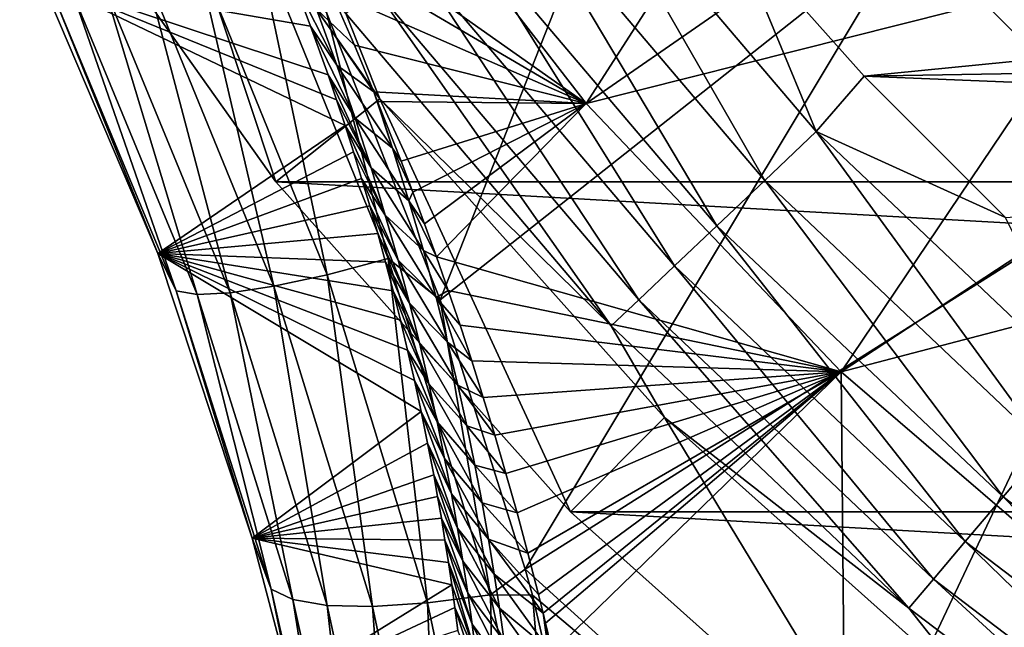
# Model space of a CAD drawing. Header units: metres. Extents: x -101 to 101, y -261 to 23.
# Tile 22 of 256: x -93.43 to -88.44, y -14.73 to -11.65. Entities that reach past the tile are written whole.
import ezdxf

# ---------------------------------------------------------------- set-up
doc = ezdxf.new("R2010")
doc.units = ezdxf.units.M
doc.layers.add('solid_505151_K2442K1000C34', color=7, linetype='CONTINUOUS')

msp = doc.modelspace()

# ---------------------------------------------------------------- linework, layer by layer
at = {"layer": 'solid_505151_K2442K1000C34'}
for points in [[(-88.922478, -11.18525, 105.622948), (-87.685249, -12.422479, 105.622948), (-86.124969, -8.666365, 106.793419)], [(-91.879356, -11.612587, 104.637009), (-91.303596, -13.068977, 104.435341), (-90.023605, -9.825474, 105.622948)], [(-91.303596, -13.068977, 104.435341), (-88.922478, -11.18525, 105.622948), (-90.023605, -9.825474, 105.622948)], [(-90.562859, -12.072566, 66.448959), (-91.712067, -10.58791, 66.448959), (-89.194351, -9.945368, 59.914131)], [(-90.562859, -12.072566, 66.448959), (-89.194351, -9.945368, 59.914131), (-88.570709, -10.693687, 59.914131)], [(-92.863281, -10.281734, -1.482362), (-93.434448, -10.640695, -4), (-92.136597, -12.469823, -4)], [(-92.863281, -10.281734, -1.482362), (-92.136597, -12.469823, -4), (-91.609207, -12.049191, -1.482362)], [(-91.781395, -11.616613, -1.132233), (-92.863281, -10.281734, -1.482362), (-91.609207, -12.049191, -1.482362)], [(-92.085762, -10.99921, 68.094505), (-91.712067, -10.58791, 66.448959), (-90.562859, -12.072566, 66.448959)], [(-60.8634, -12.469823, -4), (-92.136597, -12.469823, -4), (-93.434448, -10.640695, -4)], [(-59.565556, -10.640695, -4), (-60.8634, -12.469823, -4), (-93.434448, -10.640695, -4)], [(-90.562859, -12.072566, 66.448959), (-88.570709, -10.693687, 59.914131), (-87.903023, -11.402987, 59.914131)], [(-90.641426, -10.750033, -0.03452), (-90.927467, -10.967475, -0.137706), (-89.657097, -12.463066, -0.137706)], [(-89.396248, -12.215973, -0.03452), (-89.825264, -11.17912), (-90.641426, -10.750033, -0.03452)], [(-89.396248, -12.215973, -0.03452), (-90.641426, -10.750033, -0.03452), (-89.657097, -12.463066, -0.137706)], [(-90.927467, -10.967475, -0.137706), (-91.193222, -11.169497, -0.305955), (-89.899452, -12.692637, -0.305955)], [(-89.657097, -12.463066, -0.137706), (-90.927467, -10.967475, -0.137706), (-89.899452, -12.692637, -0.305955)], [(-91.97068, -11.247306, 68.253128), (-92.085762, -10.99921, 68.094505), (-90.562859, -12.072566, 66.448959)], [(-91.193222, -11.169497, -0.305955), (-91.429405, -11.349042, -0.533388), (-90.114845, -12.896667, -0.533388)], [(-89.899452, -12.692637, -0.305955), (-91.193222, -11.169497, -0.305955), (-90.114845, -12.896667, -0.533388)], [(-89.825264, -11.17912), (-89.152641, -11.935073), (-83.73362, -11.398449)], [(-89.396248, -12.215973, -0.03452), (-89.152641, -11.935073), (-89.825264, -11.17912)], [(-92.246376, -11.187262, 104.610359), (-92.540421, -11.308255, 104.408188), (-91.875038, -12.940729, 104.198799)], [(-91.56662, -12.859103, 104.399269), (-91.879356, -11.612587, 104.637009), (-92.246376, -11.187262, 104.610359)], [(-91.56662, -12.859103, 104.399269), (-92.246376, -11.187262, 104.610359), (-91.875038, -12.940729, 104.198799)], [(-91.303596, -13.068977, 104.435341), (-90.872063, -14.432769, 104.163322), (-88.922478, -11.18525, 105.622948)], [(-90.872063, -14.432769, 104.163322), (-87.685249, -12.422479, 105.622948), (-88.922478, -11.18525, 105.622948)], [(-91.854797, -11.506336, 68.442848), (-91.97068, -11.247306, 68.253128), (-90.562859, -12.072566, 66.448959)], [(-92.540421, -11.308255, 104.408188), (-92.7967, -11.406944, 104.1502), (-92.145355, -12.999501, 103.94297)], [(-91.875038, -12.940729, 104.198799), (-92.540421, -11.308255, 104.408188), (-92.145355, -12.999501, 103.94297)], [(-91.429405, -11.349042, -0.533388), (-91.627777, -11.499837, -0.812059), (-90.295746, -13.068025, -0.812059)], [(-90.114845, -12.896667, -0.533388), (-91.429405, -11.349042, -0.533388), (-90.295746, -13.068025, -0.812059)], [(-92.7967, -11.406944, 104.1502), (-93.006111, -11.479829, 103.845558), (-92.367966, -13.03334, 103.640854)], [(-92.145355, -12.999501, 103.94297), (-92.7967, -11.406944, 104.1502), (-92.367966, -13.03334, 103.640854)], [(-89.269341, -13.433341, 66.448959), (-90.562859, -12.072566, 66.448959), (-87.903023, -11.402987, 59.914131)], [(-89.269341, -13.433341, 66.448959), (-87.903023, -11.402987, 59.914131), (-87.193726, -12.070678, 59.914131)], [(-89.152641, -11.935073), (-83.003632, -11.830157), (-83.73362, -11.398449)], [(-93.32515, -11.445517, 102.77301), (-92.048302, -11.445292, 69.246788), (-91.959396, -11.680811, 69.512512)], [(-93.32515, -11.445517, 102.77301), (-91.828033, -12.054811, 69.992317), (-91.785072, -12.18497, 70.175598)], [(-92.734787, -12.833013, 102.595276), (-93.32515, -11.445517, 102.77301), (-91.785072, -12.18497, 70.175598)], [(-93.32515, -11.445517, 102.77301), (-91.871445, -11.9274, 69.820786), (-91.828033, -12.054811, 69.992317)], [(-93.32515, -11.445517, 102.77301), (-91.959396, -11.680811, 69.512512), (-91.871445, -11.9274, 69.820786)], [(-93.256538, -11.538839, 103.140816), (-93.32515, -11.445517, 102.77301), (-92.734787, -12.833013, 102.595276)], [(-93.006111, -11.479829, 103.845558), (-93.161224, -11.524321, 103.505066), (-92.534973, -13.041041, 103.303177)], [(-92.367966, -13.03334, 103.640854), (-93.006111, -11.479829, 103.845558), (-92.534973, -13.041041, 103.303177)], [(-91.826302, -11.879712, 69.208382), (-91.959396, -11.680811, 69.512512), (-92.048302, -11.445292, 69.246788)], [(-91.826302, -11.879712, 69.208382), (-92.048302, -11.445292, 69.246788), (-91.930275, -11.59596, 68.898895)], [(-93.161224, -11.524321, 103.505066), (-93.256538, -11.538839, 103.140816), (-92.640457, -13.022331, 102.941933)], [(-92.534973, -13.041041, 103.303177), (-93.161224, -11.524321, 103.505066), (-92.640457, -13.022331, 102.941933)], [(-91.930275, -11.59596, 68.898895), (-91.854797, -11.506336, 68.442848), (-91.737816, -11.777873, 68.667625)], [(-91.737816, -11.777873, 68.667625), (-91.854797, -11.506336, 68.442848), (-90.562859, -12.072566, 66.448959)], [(-91.627777, -11.499837, -0.812059), (-91.781395, -11.616613, -1.132233), (-90.435837, -13.200726, -1.132233)], [(-90.295746, -13.068025, -0.812059), (-91.627777, -11.499837, -0.812059), (-90.435837, -13.200726, -1.132233)], [(-92.640457, -13.022331, 102.941933), (-93.256538, -11.538839, 103.140816), (-92.734787, -12.833013, 102.595276)], [(-91.930275, -11.59596, 68.898895), (-91.737816, -11.777873, 68.667625), (-91.639938, -12.014237, 68.885353)], [(-91.826302, -11.879712, 69.208382), (-91.930275, -11.59596, 68.898895), (-91.639938, -12.014237, 68.885353)], [(-91.56662, -12.859103, 104.399269), (-91.303596, -13.068977, 104.435341), (-91.879356, -11.612587, 104.637009)], [(-90.435837, -13.200726, -1.132233), (-91.781395, -11.616613, -1.132233), (-91.609207, -12.049191, -1.482362)], [(-91.734589, -12.146898, 69.534386), (-91.871445, -11.9274, 69.820786), (-91.959396, -11.680811, 69.512512)], [(-91.734589, -12.146898, 69.534386), (-91.959396, -11.680811, 69.512512), (-91.826302, -11.879712, 69.208382)], [(-91.639938, -12.014237, 68.885353), (-91.737816, -11.777873, 68.667625), (-90.562859, -12.072566, 66.448959)], [(-91.826302, -11.879712, 69.208382), (-91.639938, -12.014237, 68.885353), (-91.544159, -12.300196, 69.221565)], [(-91.734589, -12.146898, 69.534386), (-91.826302, -11.879712, 69.208382), (-91.544159, -12.300196, 69.221565)], [(-89.152641, -11.935073), (-82.247986, -12.215178), (-83.003632, -11.830157)], [(-91.653336, -12.399419, 69.873459), (-91.828033, -12.054811, 69.992317), (-91.871445, -11.9274, 69.820786)], [(-91.653336, -12.399419, 69.873459), (-91.871445, -11.9274, 69.820786), (-91.734589, -12.146898, 69.534386)], [(-89.396248, -12.215973, -0.03452), (-88.437202, -12.650633), (-89.152641, -11.935073)], [(-89.152641, -11.935073), (-88.437202, -12.650633), (-82.247986, -12.215178)], [(-91.619919, -12.063564, 68.933235), (-91.639938, -12.014237, 68.885353), (-90.562859, -12.072566, 66.448959)], [(-91.544159, -12.300196, 69.221565), (-91.639938, -12.014237, 68.885353), (-91.619919, -12.063564, 68.933235)], [(-91.609207, -12.049191, -1.482362), (-92.136597, -12.469823, -4), (-90.642159, -14.142104, -4)], [(-91.653336, -12.399419, 69.873459), (-91.785072, -12.18497, 70.175598), (-91.828033, -12.054811, 69.992317)], [(-91.50106, -12.365061, 69.245483), (-91.619919, -12.063564, 68.933235), (-90.562859, -12.072566, 66.448959)], [(-91.544159, -12.300196, 69.221565), (-91.619919, -12.063564, 68.933235), (-91.50106, -12.365061, 69.245483)], [(-91.609207, -12.049191, -1.482362), (-90.642159, -14.142104, -4), (-90.165123, -13.665122, -1.482362)], [(-90.435837, -13.200726, -1.132233), (-91.609207, -12.049191, -1.482362), (-90.165123, -13.665122, -1.482362)], [(-91.441261, -12.52214, 69.42083), (-91.50106, -12.365061, 69.245483), (-90.562859, -12.072566, 66.448959)], [(-91.381531, -12.683834, 69.611206), (-91.441261, -12.52214, 69.42083), (-90.562859, -12.072566, 66.448959)], [(-91.321571, -12.850045, 69.816147), (-91.381531, -12.683834, 69.611206), (-90.562859, -12.072566, 66.448959)], [(-91.321571, -12.850045, 69.816147), (-90.562859, -12.072566, 66.448959), (-89.269341, -13.433341, 66.448959)], [(-89.269341, -13.433341, 66.448959), (-87.193726, -12.070678, 59.914131), (-86.445404, -12.694327, 59.914131)], [(-91.734589, -12.146898, 69.534386), (-91.544159, -12.300196, 69.221565), (-91.460899, -12.566857, 69.567726)], [(-91.653336, -12.399419, 69.873459), (-91.734589, -12.146898, 69.534386), (-91.460899, -12.566857, 69.567726)], [(-92.734787, -12.833013, 102.595276), (-91.785072, -12.18497, 70.175598), (-91.742668, -12.317859, 70.371483)], [(-91.581039, -12.63899, 70.223083), (-91.742668, -12.317859, 70.371483), (-91.785072, -12.18497, 70.175598)], [(-91.581039, -12.63899, 70.223083), (-91.785072, -12.18497, 70.175598), (-91.653336, -12.399419, 69.873459)], [(-89.396248, -12.215973, -0.03452), (-89.657097, -12.463066, -0.137706), (-88.232475, -13.81254, -0.137706)], [(-87.99987, -13.538692, -0.03452), (-88.437202, -12.650633), (-89.396248, -12.215973, -0.03452)], [(-87.99987, -13.538692, -0.03452), (-89.396248, -12.215973, -0.03452), (-88.232475, -13.81254, -0.137706)], [(-92.734787, -12.833013, 102.595276), (-91.742668, -12.317859, 70.371483), (-91.700905, -12.45346, 70.580772)], [(-91.581039, -12.63899, 70.223083), (-91.700905, -12.45346, 70.580772), (-91.742668, -12.317859, 70.371483)], [(-91.544159, -12.300196, 69.221565), (-91.50106, -12.365061, 69.245483), (-91.441261, -12.52214, 69.42083)], [(-91.460899, -12.566857, 69.567726), (-91.544159, -12.300196, 69.221565), (-91.441261, -12.52214, 69.42083)], [(-91.653336, -12.399419, 69.873459), (-91.460899, -12.566857, 69.567726), (-91.387589, -12.818377, 69.92337)], [(-91.581039, -12.63899, 70.223083), (-91.653336, -12.399419, 69.873459), (-91.387589, -12.818377, 69.92337)], [(-90.872063, -14.432769, 104.163322), (-89.305786, -15.849844, 104.159546), (-87.685249, -12.422479, 105.622948)], [(-89.305786, -15.849844, 104.159546), (-86.32547, -13.523604, 105.622948), (-87.685249, -12.422479, 105.622948)], [(-92.734787, -12.833013, 102.595276), (-91.700905, -12.45346, 70.580772), (-91.659813, -12.591792, 70.8032)], [(-62.357841, -14.142104, -4), (-90.642159, -14.142104, -4), (-92.136597, -12.469823, -4)], [(-60.8634, -12.469823, -4), (-62.357841, -14.142104, -4), (-92.136597, -12.469823, -4)], [(-91.516449, -12.8671, 70.581238), (-91.659813, -12.591792, 70.8032), (-91.700905, -12.45346, 70.580772)], [(-91.516449, -12.8671, 70.581238), (-91.700905, -12.45346, 70.580772), (-91.581039, -12.63899, 70.223083)], [(-89.657097, -12.463066, -0.137706), (-89.899452, -12.692637, -0.305955), (-88.448593, -14.066968, -0.305955)], [(-88.232475, -13.81254, -0.137706), (-89.657097, -12.463066, -0.137706), (-88.448593, -14.066968, -0.305955)], [(-91.460899, -12.566857, 69.567726), (-91.441261, -12.52214, 69.42083), (-91.381531, -12.683834, 69.611206)], [(-91.460899, -12.566857, 69.567726), (-91.381531, -12.683834, 69.611206), (-91.321571, -12.850045, 69.816147)], [(-91.387589, -12.818377, 69.92337), (-91.460899, -12.566857, 69.567726), (-91.321571, -12.850045, 69.816147)], [(-92.734787, -12.833013, 102.595276), (-91.659813, -12.591792, 70.8032), (-91.619545, -12.732787, 71.040283)], [(-91.458633, -13.084902, 70.946609), (-91.619545, -12.732787, 71.040283), (-91.659813, -12.591792, 70.8032)], [(-91.458633, -13.084902, 70.946609), (-91.659813, -12.591792, 70.8032), (-91.516449, -12.8671, 70.581238)], [(-91.581039, -12.63899, 70.223083), (-91.387589, -12.818377, 69.92337), (-91.32267, -13.056767, 70.286537)], [(-91.516449, -12.8671, 70.581238), (-91.581039, -12.63899, 70.223083), (-91.32267, -13.056767, 70.286537)], [(-89.899452, -12.692637, -0.305955), (-90.114845, -12.896667, -0.533388), (-88.640656, -14.293089, -0.533388)], [(-88.448593, -14.066968, -0.305955), (-89.899452, -12.692637, -0.305955), (-88.640656, -14.293089, -0.533388)], [(-87.844803, -14.656272, 66.448959), (-89.269341, -13.433341, 66.448959), (-86.445404, -12.694327, 59.914131)], [(-92.734787, -12.833013, 102.595276), (-91.619545, -12.732787, 71.040283), (-91.580139, -12.876452, 71.291801)], [(-91.458633, -13.084902, 70.946609), (-91.580139, -12.876452, 71.291801), (-91.619545, -12.732787, 71.040283)], [(-91.387589, -12.818377, 69.92337), (-91.321571, -12.850045, 69.816147), (-91.26194, -13.021047, 70.038132)], [(-91.32267, -13.056767, 70.286537), (-91.387589, -12.818377, 69.92337), (-91.26194, -13.021047, 70.038132)], [(-92.734787, -12.833013, 102.595276), (-91.432877, -13.477518, 72.458397), (-91.399071, -13.634313, 72.793404)], [(-92.255585, -14.275797, 102.295341), (-92.734787, -12.833013, 102.595276), (-91.399071, -13.634313, 72.793404)], [(-92.734787, -12.833013, 102.595276), (-91.467964, -13.323328, 72.141212), (-91.432877, -13.477518, 72.458397)], [(-92.734787, -12.833013, 102.595276), (-91.504272, -13.171729, 71.841896), (-91.467964, -13.323328, 72.141212)], [(-92.734787, -12.833013, 102.595276), (-91.541679, -13.022778, 71.558609), (-91.504272, -13.171729, 71.841896)], [(-92.734787, -12.833013, 102.595276), (-91.580139, -12.876452, 71.291801), (-91.541679, -13.022778, 71.558609)], [(-92.640457, -13.022331, 102.941933), (-92.734787, -12.833013, 102.595276), (-92.255585, -14.275797, 102.295341)], [(-91.56662, -12.859103, 104.399269), (-91.875038, -12.940729, 104.198799), (-91.366325, -14.604142, 103.85527)], [(-91.4067, -13.293498, 71.317955), (-91.541679, -13.022778, 71.558609), (-91.580139, -12.876452, 71.291801)], [(-91.4067, -13.293498, 71.317955), (-91.580139, -12.876452, 71.291801), (-91.458633, -13.084902, 70.946609)], [(-91.048302, -14.562527, 104.053017), (-91.303596, -13.068977, 104.435341), (-91.56662, -12.859103, 104.399269)], [(-91.048302, -14.562527, 104.053017), (-91.56662, -12.859103, 104.399269), (-91.366325, -14.604142, 103.85527)], [(-91.516449, -12.8671, 70.581238), (-91.32267, -13.056767, 70.286537), (-91.26503, -13.28348, 70.656013)], [(-91.458633, -13.084902, 70.946609), (-91.516449, -12.8671, 70.581238), (-91.26503, -13.28348, 70.656013)], [(-91.26194, -13.021047, 70.038132), (-91.321571, -12.850045, 69.816147), (-89.269341, -13.433341, 66.448959)], [(-90.114845, -12.896667, -0.533388), (-90.295746, -13.068025, -0.812059), (-88.801971, -14.483002, -0.812059)], [(-88.640656, -14.293089, -0.533388), (-90.114845, -12.896667, -0.533388), (-88.801971, -14.483002, -0.812059)], [(-91.875038, -12.940729, 104.198799), (-92.145355, -12.999501, 103.94297), (-91.6455, -14.622404, 103.602882)], [(-91.366325, -14.604142, 103.85527), (-91.875038, -12.940729, 104.198799), (-91.6455, -14.622404, 103.602882)], [(-92.159836, -14.534863, 102.615196), (-92.640457, -13.022331, 102.941933), (-92.255585, -14.275797, 102.295341)], [(-92.534973, -13.041041, 103.303177), (-92.640457, -13.022331, 102.941933), (-92.159836, -14.534863, 102.615196)], [(-92.145355, -12.999501, 103.94297), (-92.367966, -13.03334, 103.640854), (-91.875931, -14.616669, 103.30481)], [(-91.6455, -14.622404, 103.602882), (-92.145355, -12.999501, 103.94297), (-91.875931, -14.616669, 103.30481)], [(-91.360016, -13.493731, 71.694435), (-91.504272, -13.171729, 71.841896), (-91.541679, -13.022778, 71.558609)], [(-91.360016, -13.493731, 71.694435), (-91.541679, -13.022778, 71.558609), (-91.4067, -13.293498, 71.317955)], [(-91.32267, -13.056767, 70.286537), (-91.26194, -13.021047, 70.038132), (-91.202278, -13.196855, 70.276901)], [(-91.202278, -13.196855, 70.276901), (-91.26194, -13.021047, 70.038132), (-89.269341, -13.433341, 66.448959)], [(-92.367966, -13.03334, 103.640854), (-92.534973, -13.041041, 103.303177), (-92.049423, -14.587141, 102.971642)], [(-92.049423, -14.587141, 102.971642), (-92.534973, -13.041041, 103.303177), (-92.159836, -14.534863, 102.615196)], [(-91.875931, -14.616669, 103.30481), (-92.367966, -13.03334, 103.640854), (-92.049423, -14.587141, 102.971642)], [(-91.32267, -13.056767, 70.286537), (-91.202278, -13.196855, 70.276901), (-91.142998, -13.377465, 70.534111)], [(-91.26503, -13.28348, 70.656013), (-91.32267, -13.056767, 70.286537), (-91.142998, -13.377465, 70.534111)], [(-91.048302, -14.562527, 104.053017), (-90.872063, -14.432769, 104.163322), (-91.303596, -13.068977, 104.435341)], [(-90.295746, -13.068025, -0.812059), (-90.435837, -13.200726, -1.132233), (-88.926895, -14.630072, -1.132233)], [(-88.801971, -14.483002, -0.812059), (-90.295746, -13.068025, -0.812059), (-88.926895, -14.630072, -1.132233)], [(-91.458633, -13.084902, 70.946609), (-91.26503, -13.28348, 70.656013), (-91.213684, -13.49987, 71.030716)], [(-91.4067, -13.293498, 71.317955), (-91.458633, -13.084902, 70.946609), (-91.213684, -13.49987, 71.030716)], [(-91.360016, -13.493731, 71.694435), (-91.467964, -13.323328, 72.141212), (-91.504272, -13.171729, 71.841896)], [(-91.142998, -13.377465, 70.534111), (-91.202278, -13.196855, 70.276901), (-89.269341, -13.433341, 66.448959)], [(-88.926895, -14.630072, -1.132233), (-90.435837, -13.200726, -1.132233), (-90.165123, -13.665122, -1.482362)], [(-91.318008, -13.686318, 72.075371), (-91.432877, -13.477518, 72.458397), (-91.467964, -13.323328, 72.141212)], [(-91.318008, -13.686318, 72.075371), (-91.467964, -13.323328, 72.141212), (-91.360016, -13.493731, 71.694435)], [(-91.4067, -13.293498, 71.317955), (-91.213684, -13.49987, 71.030716), (-91.167847, -13.707024, 71.409859)], [(-91.360016, -13.493731, 71.694435), (-91.4067, -13.293498, 71.317955), (-91.167847, -13.707024, 71.409859)], [(-91.26503, -13.28348, 70.656013), (-91.142998, -13.377465, 70.534111), (-91.084381, -13.562927, 70.811188)], [(-91.213684, -13.49987, 71.030716), (-91.26503, -13.28348, 70.656013), (-91.084381, -13.562927, 70.811188)], [(-91.084381, -13.562927, 70.811188), (-91.142998, -13.377465, 70.534111), (-89.269341, -13.433341, 66.448959)], [(-91.026154, -13.753181, 71.108063), (-91.084381, -13.562927, 70.811188), (-89.269341, -13.433341, 66.448959)], [(-90.969154, -13.948191, 71.427498), (-91.026154, -13.753181, 71.108063), (-89.269341, -13.433341, 66.448959)], [(-90.912849, -14.147903, 71.768867), (-90.969154, -13.948191, 71.427498), (-89.269341, -13.433341, 66.448959)], [(-90.857971, -14.352268, 72.134773), (-90.912849, -14.147903, 71.768867), (-89.269341, -13.433341, 66.448959)], [(-90.804527, -14.561212, 72.525993), (-90.857971, -14.352268, 72.134773), (-89.269341, -13.433341, 66.448959)], [(-90.780907, -14.656517, 72.709953), (-90.804527, -14.561212, 72.525993), (-89.269341, -13.433341, 66.448959)], [(-90.768837, -14.706189, 72.807343), (-90.780907, -14.656517, 72.709953), (-89.269341, -13.433341, 66.448959)], [(-90.7342, -14.853215, 73.102074), (-90.768837, -14.706189, 72.807343), (-89.269341, -13.433341, 66.448959)], [(-89.243828, -16.154438, 73.114449), (-90.7342, -14.853215, 73.102074), (-89.269341, -13.433341, 66.448959)], [(-89.243828, -16.154438, 73.114449), (-89.269341, -13.433341, 66.448959), (-87.844803, -14.656272, 66.448959)], [(-91.280167, -13.871949, 72.460136), (-91.399071, -13.634313, 72.793404), (-91.432877, -13.477518, 72.458397)], [(-91.280167, -13.871949, 72.460136), (-91.432877, -13.477518, 72.458397), (-91.318008, -13.686318, 72.075371)], [(-91.360016, -13.493731, 71.694435), (-91.167847, -13.707024, 71.409859), (-91.126915, -13.905777, 71.792862)], [(-91.318008, -13.686318, 72.075371), (-91.360016, -13.493731, 71.694435), (-91.126915, -13.905777, 71.792862)], [(-91.213684, -13.49987, 71.030716), (-91.084381, -13.562927, 70.811188), (-91.026154, -13.753181, 71.108063)], [(-91.167847, -13.707024, 71.409859), (-91.213684, -13.49987, 71.030716), (-91.026154, -13.753181, 71.108063)], [(-89.305786, -15.849844, 104.159546), (-87.59137, -17.093483, 104.159546), (-86.32547, -13.523604, 105.622948)], [(-92.255585, -14.275797, 102.295341), (-91.399071, -13.634313, 72.793404), (-91.366631, -13.793674, 73.146996)], [(-91.246101, -14.051134, 72.848289), (-91.366631, -13.793674, 73.146996), (-91.399071, -13.634313, 72.793404)], [(-91.246101, -14.051134, 72.848289), (-91.399071, -13.634313, 72.793404), (-91.280167, -13.871949, 72.460136)], [(-90.165123, -13.665122, -1.482362), (-90.642159, -14.142104, -4), (-88.969795, -15.636626, -4)], [(-90.165123, -13.665122, -1.482362), (-88.969795, -15.636626, -4), (-88.549187, -15.109207, -1.482362)], [(-88.926895, -14.630072, -1.132233), (-90.165123, -13.665122, -1.482362), (-88.549187, -15.109207, -1.482362)], [(-91.318008, -13.686318, 72.075371), (-91.126915, -13.905777, 71.792862), (-91.090302, -14.096946, 72.179199)], [(-91.280167, -13.871949, 72.460136), (-91.318008, -13.686318, 72.075371), (-91.090302, -14.096946, 72.179199)], [(-91.167847, -13.707024, 71.409859), (-91.026154, -13.753181, 71.108063), (-90.969154, -13.948191, 71.427498)], [(-91.126915, -13.905777, 71.792862), (-91.167847, -13.707024, 71.409859), (-90.969154, -13.948191, 71.427498)], [(-92.255585, -14.275797, 102.295341), (-91.366631, -13.793674, 73.146996), (-91.335686, -13.955525, 73.520912)], [(-91.215462, -14.224332, 73.239464), (-91.335686, -13.955525, 73.520912), (-91.366631, -13.793674, 73.146996)], [(-91.215462, -14.224332, 73.239464), (-91.366631, -13.793674, 73.146996), (-91.246101, -14.051134, 72.848289)], [(-88.232475, -13.81254, -0.137706), (-88.448593, -14.066968, -0.305955), (-86.857643, -15.276377, -0.305955)], [(-91.280167, -13.871949, 72.460136), (-91.090302, -14.096946, 72.179199), (-91.057579, -14.281166, 72.568451)], [(-91.246101, -14.051134, 72.848289), (-91.280167, -13.871949, 72.460136), (-91.057579, -14.281166, 72.568451)], [(-91.126915, -13.905777, 71.792862), (-90.969154, -13.948191, 71.427498), (-90.912849, -14.147903, 71.768867)], [(-91.090302, -14.096946, 72.179199), (-91.126915, -13.905777, 71.792862), (-90.912849, -14.147903, 71.768867)], [(-92.255585, -14.275797, 102.295341), (-91.335686, -13.955525, 73.520912), (-91.315895, -14.064837, 73.780983)], [(-91.187935, -14.391991, 73.633293), (-91.315895, -14.064837, 73.780983), (-91.335686, -13.955525, 73.520912)], [(-91.187935, -14.391991, 73.633293), (-91.335686, -13.955525, 73.520912), (-91.215462, -14.224332, 73.239464)], [(-92.255585, -14.275797, 102.295341), (-91.315895, -14.064837, 73.780983), (-91.296822, -14.175234, 74.050392)], [(-91.187935, -14.391991, 73.633293), (-91.296822, -14.175234, 74.050392), (-91.315895, -14.064837, 73.780983)], [(-91.246101, -14.051134, 72.848289), (-91.057579, -14.281166, 72.568451), (-91.028374, -14.458949, 72.960327)], [(-91.215462, -14.224332, 73.239464), (-91.246101, -14.051134, 72.848289), (-91.028374, -14.458949, 72.960327)], [(-88.448593, -14.066968, -0.305955), (-88.640656, -14.293089, -0.533388), (-87.024132, -15.521938, -0.533388)], [(-86.857643, -15.276377, -0.305955), (-88.448593, -14.066968, -0.305955), (-87.024132, -15.521938, -0.533388)], [(-91.090302, -14.096946, 72.179199), (-90.912849, -14.147903, 71.768867), (-90.857971, -14.352268, 72.134773)], [(-91.057579, -14.281166, 72.568451), (-91.090302, -14.096946, 72.179199), (-90.857971, -14.352268, 72.134773)], [(-92.255585, -14.275797, 102.295341), (-91.296822, -14.175234, 74.050392), (-91.278519, -14.286673, 74.329933)], [(-91.163239, -14.554455, 74.029526), (-91.278519, -14.286673, 74.329933), (-91.296822, -14.175234, 74.050392)], [(-91.163239, -14.554455, 74.029526), (-91.296822, -14.175234, 74.050392), (-91.187935, -14.391991, 73.633293)], [(-64.030205, -15.636626, -4), (-88.969795, -15.636626, -4), (-90.642159, -14.142104, -4)], [(-62.357841, -14.142104, -4), (-64.030205, -15.636626, -4), (-90.642159, -14.142104, -4)], [(-91.215462, -14.224332, 73.239464), (-91.028374, -14.458949, 72.960327), (-91.002342, -14.630804, 73.354523)], [(-91.187935, -14.391991, 73.633293), (-91.215462, -14.224332, 73.239464), (-91.002342, -14.630804, 73.354523)], [(-92.255585, -14.275797, 102.295341), (-91.260994, -14.399174, 74.619331), (-91.244255, -14.512745, 74.918388)], [(-92.05928, -15.016984, 102.097908), (-92.255585, -14.275797, 102.295341), (-91.244255, -14.512745, 74.918388)], [(-92.255585, -14.275797, 102.295341), (-91.278519, -14.286673, 74.329933), (-91.260994, -14.399174, 74.619331)], [(-92.159836, -14.534863, 102.615196), (-92.255585, -14.275797, 102.295341), (-92.05928, -15.016984, 102.097908)], [(-91.141174, -14.71202, 74.427933), (-91.260994, -14.399174, 74.619331), (-91.278519, -14.286673, 74.329933)], [(-91.141174, -14.71202, 74.427933), (-91.278519, -14.286673, 74.329933), (-91.163239, -14.554455, 74.029526)], [(-91.057579, -14.281166, 72.568451), (-90.857971, -14.352268, 72.134773), (-90.804527, -14.561212, 72.525993)], [(-91.057579, -14.281166, 72.568451), (-90.804527, -14.561212, 72.525993), (-90.780907, -14.656517, 72.709953)], [(-91.028374, -14.458949, 72.960327), (-91.057579, -14.281166, 72.568451), (-90.780907, -14.656517, 72.709953)], [(-88.640656, -14.293089, -0.533388), (-88.801971, -14.483002, -0.812059), (-87.163971, -15.728179, -0.812059)], [(-87.024132, -15.521938, -0.533388), (-88.640656, -14.293089, -0.533388), (-87.163971, -15.728179, -0.812059)], [(-91.121506, -14.864983, 74.828316), (-91.244255, -14.512745, 74.918388), (-91.260994, -14.399174, 74.619331)], [(-91.121506, -14.864983, 74.828316), (-91.260994, -14.399174, 74.619331), (-91.141174, -14.71202, 74.427933)], [(-91.187935, -14.391991, 73.633293), (-91.002342, -14.630804, 73.354523), (-90.979187, -14.797152, 73.750801)], [(-91.163239, -14.554455, 74.029526), (-91.187935, -14.391991, 73.633293), (-90.979187, -14.797152, 73.750801)], [(-91.048302, -14.562527, 104.053017), (-90.835449, -14.565145, 104.13279), (-90.872063, -14.432769, 104.163322)], [(-91.028374, -14.458949, 72.960327), (-90.780907, -14.656517, 72.709953), (-90.755722, -14.835846, 73.111397)], [(-91.002342, -14.630804, 73.354523), (-91.028374, -14.458949, 72.960327), (-90.755722, -14.835846, 73.111397)], [(-90.835449, -14.565145, 104.13279), (-89.305786, -15.849844, 104.159546), (-90.872063, -14.432769, 104.163322)], [(-92.05928, -15.016984, 102.097908), (-91.244255, -14.512745, 74.918388), (-91.228348, -14.627318, 75.228035)], [(-91.121506, -14.864983, 74.828316), (-91.228348, -14.627318, 75.228035), (-91.244255, -14.512745, 74.918388)], [(-88.801971, -14.483002, -0.812059), (-88.926895, -14.630072, -1.132233), (-87.272263, -15.887894, -1.132233)], [(-87.163971, -15.728179, -0.812059), (-88.801971, -14.483002, -0.812059), (-87.272263, -15.887894, -1.132233)], [(-92.159836, -14.534863, 102.615196), (-92.05928, -15.016984, 102.097908), (-91.892883, -15.770799, 101.867699)], [(-91.815323, -16.056044, 102.167145), (-92.159836, -14.534863, 102.615196), (-91.892883, -15.770799, 101.867699)], [(-92.049423, -14.587141, 102.971642), (-92.159836, -14.534863, 102.615196), (-91.815323, -16.056044, 102.167145)], [(-91.048302, -14.562527, 104.053017), (-91.366325, -14.604142, 103.85527), (-91.014412, -16.273899, 103.385056)], [(-91.163239, -14.554455, 74.029526), (-90.979187, -14.797152, 73.750801), (-90.958679, -14.958318, 74.148979)], [(-91.141174, -14.71202, 74.427933), (-91.163239, -14.554455, 74.029526), (-90.958679, -14.958318, 74.148979)], [(-90.691498, -16.272068, 103.579216), (-90.835449, -14.565145, 104.13279), (-91.048302, -14.562527, 104.053017)], [(-90.691498, -16.272068, 103.579216), (-91.048302, -14.562527, 104.053017), (-91.014412, -16.273899, 103.385056)], [(-90.835449, -14.565145, 104.13279), (-90.47142, -16.127478, 103.718399), (-89.305786, -15.849844, 104.159546)], [(-90.691498, -16.272068, 103.579216), (-90.47142, -16.127478, 103.718399), (-90.835449, -14.565145, 104.13279)], [(-91.70507, -16.14114, 102.517258), (-92.049423, -14.587141, 102.971642), (-91.815323, -16.056044, 102.167145)], [(-91.875931, -14.616669, 103.30481), (-92.049423, -14.587141, 102.971642), (-91.70507, -16.14114, 102.517258)], [(-91.530357, -16.207249, 102.844482), (-91.875931, -14.616669, 103.30481), (-91.70507, -16.14114, 102.517258)], [(-91.6455, -14.622404, 103.602882), (-91.875931, -14.616669, 103.30481), (-91.530357, -16.207249, 102.844482)], [(-91.366325, -14.604142, 103.85527), (-91.6455, -14.622404, 103.602882), (-91.297379, -16.252031, 103.137215)], [(-91.297379, -16.252031, 103.137215), (-91.6455, -14.622404, 103.602882), (-91.530357, -16.207249, 102.844482)], [(-91.014412, -16.273899, 103.385056), (-91.366325, -14.604142, 103.85527), (-91.297379, -16.252031, 103.137215)], [(-92.05928, -15.016984, 102.097908), (-91.228348, -14.627318, 75.228035), (-91.213341, -14.74283, 75.549133)], [(-91.10405, -15.013604, 75.230476), (-91.213341, -14.74283, 75.549133), (-91.228348, -14.627318, 75.228035)], [(-91.10405, -15.013604, 75.230476), (-91.228348, -14.627318, 75.228035), (-91.121506, -14.864983, 74.828316)], [(-91.002342, -14.630804, 73.354523), (-90.755722, -14.835846, 73.111397), (-90.733582, -15.008657, 73.513405)], [(-90.979187, -14.797152, 73.750801), (-91.002342, -14.630804, 73.354523), (-90.733582, -15.008657, 73.513405)], [(-90.755722, -14.835846, 73.111397), (-90.780907, -14.656517, 72.709953), (-90.768837, -14.706189, 72.807343)], [(-87.63298, -17.30398, 73.114449), (-89.243828, -16.154438, 73.114449), (-87.844803, -14.656272, 66.448959)], [(-87.272263, -15.887894, -1.132233), (-88.926895, -14.630072, -1.132233), (-88.549187, -15.109207, -1.482362)], [(-91.141174, -14.71202, 74.427933), (-90.958679, -14.958318, 74.148979), (-90.940598, -15.114624, 74.548882)], [(-91.121506, -14.864983, 74.828316), (-91.141174, -14.71202, 74.427933), (-90.940598, -15.114624, 74.548882)], [(-90.755722, -14.835846, 73.111397), (-90.768837, -14.706189, 72.807343), (-90.7342, -14.853215, 73.102074)]]:
    msp.add_3dface(points, dxfattribs=at)

doc.saveas('drawing.dxf')
